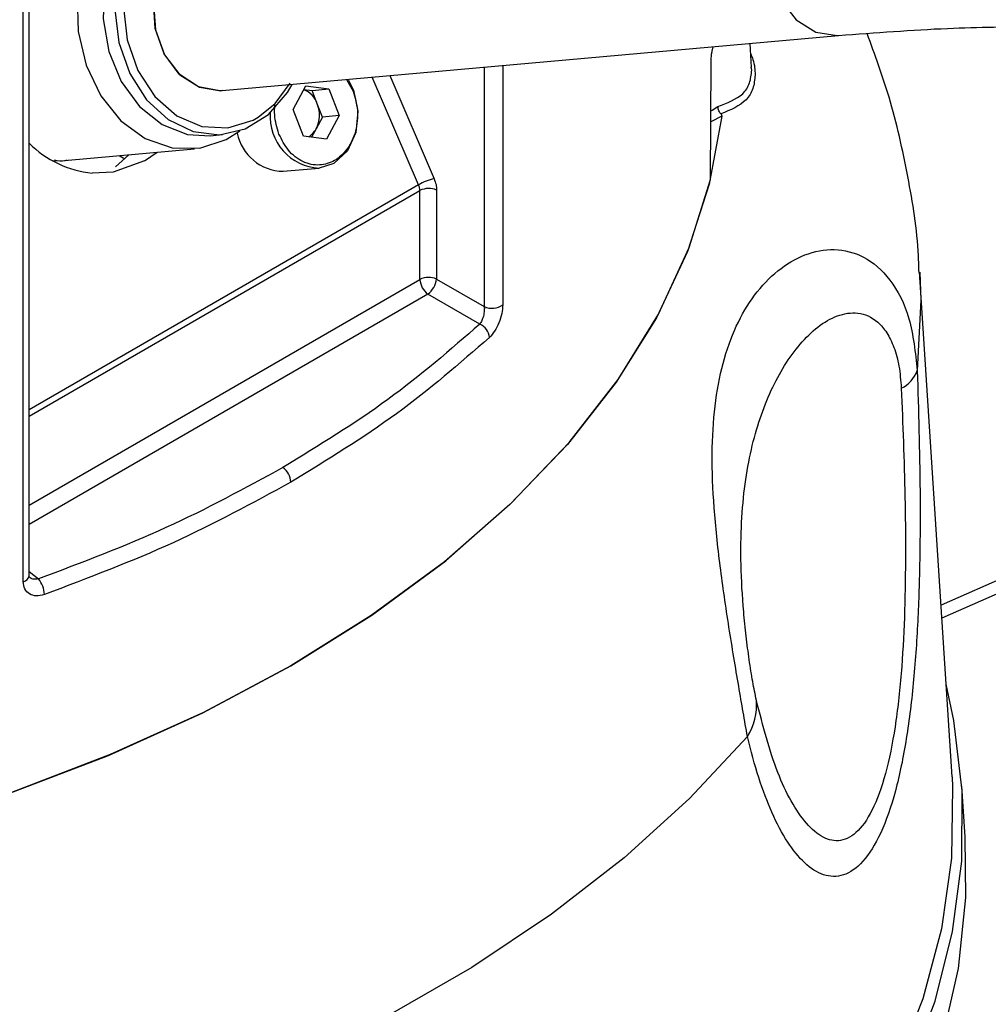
# Model space of a CAD drawing. Header units: inches. Extents: x 0.4 to 16.8, y 0 to 10.8.
# Tile 75 of 102: x 14.618 to 14.747, y 7.863 to 7.994. Entities that reach past the tile are written whole.
import ezdxf

# ---------------------------------------------------------------- set-up
doc = ezdxf.new("R2010")
doc.units = ezdxf.units.IN
doc.header["$MEASUREMENT"] = 0

msp = doc.modelspace()

# ---------------------------------------------------------------- linework, layer by layer
at = {"color": 7, "linetype": 'Continuous'}
for p, q in [((14.61842406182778, 7.919352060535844), (14.61842406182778, 8.287161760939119)), ((14.61920069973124, 7.920157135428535), (14.61920069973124, 8.286724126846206)), ((14.6448536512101, 7.984567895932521), (14.72674106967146, 7.991889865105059)), ((14.70994110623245, 7.989793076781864), (14.71007640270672, 7.990399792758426)), ((14.7151832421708, 7.987660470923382), (14.71497914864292, 7.990838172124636)), ((14.67967100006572, 7.987681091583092), (14.67967100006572, 7.955896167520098)), ((14.68212002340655, 7.987900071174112), (14.68212002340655, 7.956122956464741)), ((14.70972085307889, 7.97278248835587), (14.70981045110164, 7.988454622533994)), ((14.71519503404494, 7.98727462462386), (14.71513326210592, 7.98770141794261)), ((14.67094465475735, 7.972046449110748), (14.66478871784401, 7.986350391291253)), ((14.66710927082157, 7.986557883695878), (14.6730036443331, 7.972861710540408)), ((14.65426394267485, 7.982050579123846), (14.65595127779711, 7.98518487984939)), ((14.65595127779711, 7.98518487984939), (14.65900814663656, 7.984789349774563)), ((14.66134705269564, 7.986042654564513), (14.66225060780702, 7.984500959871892)), ((14.6557079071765, 7.984732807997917), (14.65679814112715, 7.984591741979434)), ((14.65679814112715, 7.984591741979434), (14.65900814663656, 7.984789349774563)), ((14.6574829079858, 7.982826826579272), (14.65679814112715, 7.984591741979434)), ((14.65900814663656, 7.984789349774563), (14.66037768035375, 7.981259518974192)), ((14.65816767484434, 7.981061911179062), (14.6574829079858, 7.982826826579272)), ((14.65563347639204, 7.978520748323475), (14.65426394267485, 7.982050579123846)), ((14.65816767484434, 7.981061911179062), (14.65732400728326, 7.97949476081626)), ((14.66037768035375, 7.981259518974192), (14.65816767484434, 7.981061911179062)), ((14.66037768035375, 7.981259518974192), (14.65869034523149, 7.978125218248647)), ((14.71120773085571, 7.98117595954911), (14.70976460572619, 7.980435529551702)), ((14.64325771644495, 7.97857847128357), (14.64487503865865, 7.978723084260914)), ((14.64539122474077, 7.978064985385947), (14.64720462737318, 7.979211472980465)), ((14.65869034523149, 7.978125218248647), (14.65563347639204, 7.978520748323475)), ((14.65732400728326, 7.97949476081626), (14.65672371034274, 7.978379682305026)), ((14.62390325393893, 7.9752832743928), (14.64118147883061, 7.97682820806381)), ((14.63067929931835, 7.974460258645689), (14.63242852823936, 7.976045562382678)), ((14.63453526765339, 7.975237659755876), (14.63621181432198, 7.976383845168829)), ((14.62232072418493, 7.975255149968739), (14.62390325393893, 7.9752832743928)), ((14.6345352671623, 7.975237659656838), (14.63036908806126, 7.973741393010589)), ((14.63036908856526, 7.973741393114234), (14.62757625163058, 7.973627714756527)), ((14.65295550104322, 7.973853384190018), (14.65772710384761, 7.974280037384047)), ((14.67094465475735, 7.972046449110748), (14.61920069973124, 7.942175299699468)), ((14.61920069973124, 7.941326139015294), (14.67112725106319, 7.971302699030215)), ((14.67112725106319, 7.959494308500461), (14.67112725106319, 7.971302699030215)), ((14.67334164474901, 7.971358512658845), (14.67334164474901, 7.959550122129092)), ((14.74181237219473, 7.893467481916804), (14.73750592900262, 7.960518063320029)), ((14.61920069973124, 7.929517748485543), (14.67112725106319, 7.959494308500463)), ((14.67334164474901, 7.959550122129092), (14.67967100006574, 7.95589616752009)), ((14.67218610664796, 7.957548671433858), (14.61920069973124, 7.926960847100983)), ((14.67907286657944, 7.953572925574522), (14.67218610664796, 7.957548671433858)), ((14.75439478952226, 7.922436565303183), (14.74034934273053, 7.91624659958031)), ((14.75744538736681, 7.922003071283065), (14.74046038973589, 7.914517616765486)), ((14.61923667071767, 7.919943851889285), (14.6192006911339, 7.920160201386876)), ((14.61920069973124, 7.920714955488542), (14.62044017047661, 7.919724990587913)), ((14.74353757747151, 7.885467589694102), (14.74310352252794, 7.892225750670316))]:
    msp.add_line(p, q, dxfattribs=at)
at = {"color": 7, "linetype": 'Continuous', "flags": 128}
for points in [[(14.63801120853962, 8.012283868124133), (14.63731758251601, 8.01219971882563), (14.63380146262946, 8.011047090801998), (14.63068025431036, 8.008770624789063), (14.62816666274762, 8.005525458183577), (14.62643198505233, 8.001532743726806), (14.62559443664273, 7.997064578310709), (14.62571109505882, 7.9924254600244), (14.62677401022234, 7.987931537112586), (14.62871074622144, 7.983889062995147), (14.63138931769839, 7.980573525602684), (14.63462718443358, 7.978210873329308), (14.63820369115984, 7.976962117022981), (14.64187510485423, 7.976912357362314), (14.64539122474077, 7.978064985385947), (14.64539122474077, 7.978064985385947)], [(14.64198234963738, 8.011074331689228), (14.64063215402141, 8.010860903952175), (14.63735511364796, 8.009498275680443), (14.63452852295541, 8.007052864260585), (14.63236201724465, 8.003706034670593), (14.63101627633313, 7.999706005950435), (14.63059110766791, 7.995349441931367), (14.63111804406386, 7.990959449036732), (14.63255800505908, 7.986861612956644), (14.63480419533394, 7.983359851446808), (14.63769002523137, 7.980713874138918), (14.64100146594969, 7.979119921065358), (14.64449292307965, 7.978696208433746), (14.64790545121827, 7.97947416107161), (14.6509859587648, 7.981396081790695), (14.65350597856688, 7.984319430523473), (14.65414622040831, 7.985403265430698)], [(14.64036502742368, 8.010929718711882), (14.63816622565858, 8.010484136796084), (14.63498002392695, 8.008838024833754), (14.63230047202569, 8.006147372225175), (14.63032630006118, 8.002611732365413), (14.62920392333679, 7.99849332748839), (14.62901658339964, 7.994097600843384), (14.62977817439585, 7.989750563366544), (14.63143221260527, 7.985774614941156), (14.63385602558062, 7.982464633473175), (14.63686985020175, 7.980066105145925), (14.64025016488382, 7.978756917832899), (14.64325771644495, 7.97857847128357)], [(14.71996727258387, 8.009897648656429), (14.71833611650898, 8.00702068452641), (14.71760682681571, 8.00357013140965), (14.71786736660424, 7.999962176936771), (14.71908631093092, 7.996631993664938), (14.72111663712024, 7.993981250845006), (14.72371345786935, 7.992329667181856), (14.72656355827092, 7.991876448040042), (14.72672254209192, 7.991888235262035)], [(14.63890282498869, 8.009237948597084), (14.63597493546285, 8.007041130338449), (14.63369118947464, 8.003864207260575), (14.63223660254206, 7.999964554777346), (14.63172901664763, 7.995658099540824), (14.63220955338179, 7.991293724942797), (14.63363928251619, 7.987225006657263), (14.6359023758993, 7.983781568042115), (14.63881549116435, 7.981242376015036), (14.64214262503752, 7.979813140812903), (14.64561423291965, 7.979609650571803), (14.64894906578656, 7.980648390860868), (14.64964710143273, 7.981043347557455)], [(14.6448536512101, 7.984567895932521), (14.64454626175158, 7.984547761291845), (14.64170028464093, 7.985057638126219), (14.63912275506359, 7.986759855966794), (14.63712456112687, 7.989449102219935), (14.63594671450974, 7.992801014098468), (14.63573128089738, 7.99641130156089), (14.63650424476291, 7.999844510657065), (14.63817237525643, 8.002686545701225), (14.64053447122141, 8.004594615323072)], [(14.63807985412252, 8.00257567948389), (14.63644869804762, 7.999698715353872), (14.63571940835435, 7.996248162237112), (14.63597994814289, 7.992640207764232), (14.63719889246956, 7.989310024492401), (14.63922921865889, 7.986659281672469), (14.641826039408, 7.985007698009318), (14.64467613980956, 7.984554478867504), (14.6448536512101, 7.984567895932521)], [(14.64964710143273, 7.981043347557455), (14.6518769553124, 7.982845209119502), (14.65389491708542, 7.985540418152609)], [(14.6615801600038, 7.986063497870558), (14.66228945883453, 7.984645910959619), (14.66289088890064, 7.981842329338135), (14.66260609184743, 7.979006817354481), (14.66147842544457, 7.97657105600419), (14.65967956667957, 7.97490586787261), (14.65772559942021, 7.974279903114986)], [(14.70978104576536, 7.981889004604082), (14.70996136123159, 7.981995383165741), (14.71071459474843, 7.982474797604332)], [(14.71120773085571, 7.98117595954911), (14.70955917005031, 7.97212934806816), (14.70666248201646, 7.963187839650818), (14.70253622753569, 7.954408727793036), (14.69720684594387, 7.945848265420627), (14.69070848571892, 7.937561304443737), (14.6830827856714, 7.929600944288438), (14.67437860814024, 7.922018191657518), (14.66465172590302, 7.914861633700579), (14.65396446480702, 7.908177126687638), (14.64238530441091, 7.902007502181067), (14.62998843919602, 7.896392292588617), (14.6168533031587, 7.89136747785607), (14.60306406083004, 7.886965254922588), (14.58870906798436, 7.883213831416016), (14.57388030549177, 7.880137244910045), (14.55867278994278, 7.877755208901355), (14.54318396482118, 7.876082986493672), (14.52751307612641, 7.875131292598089)], [(14.63118108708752, 7.975934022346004), (14.63169115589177, 7.975628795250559), (14.6318856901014, 7.975544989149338)], [(14.54205257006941, 7.875989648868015), (14.55769738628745, 7.877627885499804), (14.57306213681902, 7.879989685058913), (14.58804657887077, 7.883059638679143), (14.60255295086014, 7.886817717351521), (14.61648661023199, 7.89123940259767), (14.62975665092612, 7.896295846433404), (14.6422764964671, 7.901954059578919), (14.65396446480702, 7.908177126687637), (14.66474430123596, 7.914924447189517), (14.6745456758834, 7.922152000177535), (14.68330464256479, 7.92981263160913), (14.6909640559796, 7.937856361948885), (14.69747394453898, 7.94623071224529), (14.70279183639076, 7.954881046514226), (14.70688303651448, 7.963750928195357), (14.70972085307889, 7.97278248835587)], [(14.73751053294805, 7.960445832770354), (14.73765250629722, 7.956731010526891), (14.73718824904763, 7.947392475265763)], [(14.6975216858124, 7.808164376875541), (14.70257861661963, 7.812211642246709), (14.71132864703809, 7.820083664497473), (14.71909034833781, 7.828293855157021), (14.72582469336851, 7.836800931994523), (14.73149782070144, 7.845562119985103), (14.73608120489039, 7.854533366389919), (14.73955179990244, 7.863669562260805), (14.74189215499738, 7.872924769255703), (14.74309050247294, 7.88225245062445), (14.7431408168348, 7.891605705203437), (14.74204284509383, 7.900937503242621), (14.74102347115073, 7.905750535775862)], [(14.71462898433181, 7.898789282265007), (14.70694275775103, 7.890567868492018), (14.69824344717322, 7.882690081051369), (14.68857691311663, 7.875197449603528), (14.67799411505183, 7.868129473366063), (14.66655084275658, 7.861523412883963), (14.65430742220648, 7.855414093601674), (14.64132839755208, 7.849833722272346), (14.62768219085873, 7.844811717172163), (14.61344074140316, 7.840374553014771)], [(14.74181237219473, 7.893467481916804), (14.74188995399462, 7.892053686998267), (14.74173351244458, 7.882645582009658), (14.74040917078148, 7.873268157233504), (14.73792374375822, 7.863969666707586), (14.73429002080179, 7.854797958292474), (14.72952670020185, 7.845800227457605), (14.72365829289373, 7.837022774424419), (14.71671499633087, 7.828510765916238), (14.70873253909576, 7.820308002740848), (14.69975199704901, 7.812456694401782), (14.68981958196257, 7.804997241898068), (14.67898640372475, 7.797968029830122)], [(14.71302469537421, 7.814493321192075), (14.7206852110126, 7.822826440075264), (14.72729643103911, 7.831453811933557), (14.73282466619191, 7.840331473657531), (14.73724174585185, 7.849414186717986), (14.74052516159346, 7.85865566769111), (14.74265818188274, 7.868008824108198), (14.74362993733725, 7.877425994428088), (14.74353757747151, 7.885467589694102)]]:
    msp.add_lwpolyline(points, dxfattribs=at)
at = {"color": 7, "linetype": 'Continuous'}
for centre, radius, start, end in [((14.65461802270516, 7.981867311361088), 0.003021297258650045, 18.51686919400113, 69.28642112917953), ((14.65370189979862, 7.981337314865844), 0.004063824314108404, 333.0377106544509, 21.50174442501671), ((14.65808069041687, 7.981129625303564), 0.006858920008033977, 175.887995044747, 267.0324315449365), ((14.65305507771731, 7.980209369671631), 0.006356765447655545, 191.5548698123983, 269.1024434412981), ((14.65487091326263, 7.980765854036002), 0.002762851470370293, 302.2313847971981, 332.6086523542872), ((14.6289648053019, 7.987431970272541), 0.01387391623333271, 225.2693941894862, 264.2560063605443), ((14.67406428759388, 7.967175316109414), 0.00578446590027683, 100.5655680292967, 122.636827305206), ((14.67229230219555, 7.969035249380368), 0.002549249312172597, 65.69285179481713, 117.1948085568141), ((14.67229230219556, 7.95722685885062), 0.002549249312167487, 65.6928517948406, 117.194808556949), ((14.67367310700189, 7.959618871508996), 0.002548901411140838, 182.8011199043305, 234.3107575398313), ((14.67035099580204, 7.959942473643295), 0.003016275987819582, 307.4741065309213, 352.5258933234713), ((14.68070482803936, 7.958068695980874), 0.002405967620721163, 244.5519073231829, 306.0295320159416), ((14.67819051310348, 7.95159062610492), 0.00216980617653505, 5.133774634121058, 66.00538210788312), ((14.73339535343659, 7.948716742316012), 0.004017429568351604, 294.632913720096, 340.7536541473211), ((14.65141860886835, 7.932442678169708), 0.002548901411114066, 2.801119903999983, 54.31075754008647), ((14.61824514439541, 7.920301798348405), 0.0009664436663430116, 280.6686946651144, 351.3912797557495), ((14.61805041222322, 7.91763331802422), 0.003175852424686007, 0.3444785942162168, 41.19453441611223), ((14.70792899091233, 7.902999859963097), 0.007913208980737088, 327.8528954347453, 4.29026804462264)]:
    msp.add_arc(centre, radius, start, end, dxfattribs=at)
for points, knots in [([(15.07917999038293, 7.867074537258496), (15.07906257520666, 7.871516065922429), (15.07884325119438, 7.879812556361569), (15.07716950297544, 7.891066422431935), (15.07496350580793, 7.900444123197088), (15.07238613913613, 7.908406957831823), (15.06946828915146, 7.915570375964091), (15.06545357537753, 7.923665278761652), (15.05981546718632, 7.932744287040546), (15.05204538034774, 7.942501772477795), (15.0430616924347, 7.951430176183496), (15.03362798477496, 7.959024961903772), (15.02413804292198, 7.965421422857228), (15.01425176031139, 7.971095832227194), (15.00416581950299, 7.976015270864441), (14.99402673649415, 7.980272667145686), (14.98399584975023, 7.983953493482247), (14.97350967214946, 7.987299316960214), (14.96240831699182, 7.990372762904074), (14.94997771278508, 7.993353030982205), (14.93542207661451, 7.996295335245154), (14.91908474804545, 7.998987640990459), (14.90305178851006, 8.00113089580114), (14.88739886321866, 8.00286351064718), (14.87200846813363, 8.004299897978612), (14.85554091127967, 8.005620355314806), (14.84049653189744, 8.006729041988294), (14.82725452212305, 8.00773910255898), (14.81760941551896, 8.008597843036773), (14.80943737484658, 8.009405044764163), (14.80188646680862, 8.010191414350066), (14.79365276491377, 8.011073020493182), (14.78476791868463, 8.011997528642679), (14.77521131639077, 8.01287853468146), (14.76482202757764, 8.013588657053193), (14.75326784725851, 8.013946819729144), (14.74013579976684, 8.013796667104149), (14.73015069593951, 8.013039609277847), (14.72488625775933, 8.012640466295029)], [0, 0, 0, 0, 0.03068698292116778, 0.05732131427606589, 0.08013767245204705, 0.09931080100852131, 0.1172648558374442, 0.1357619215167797, 0.1645506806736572, 0.1944887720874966, 0.2254415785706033, 0.2544157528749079, 0.2793709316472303, 0.3048351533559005, 0.3321388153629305, 0.3545449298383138, 0.377077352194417, 0.4014133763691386, 0.4250286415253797, 0.4497300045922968, 0.4806438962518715, 0.5154558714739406, 0.5486710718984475, 0.5759098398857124, 0.6069770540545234, 0.637869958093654, 0.6712291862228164, 0.6952090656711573, 0.718273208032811, 0.7340277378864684, 0.7526562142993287, 0.7746988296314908, 0.8005737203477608, 0.8307176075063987, 0.8655141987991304, 0.9052378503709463, 0.9500386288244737, 1, 1, 1, 1]), ([(14.72674046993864, 7.991889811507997), (14.73163317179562, 7.992261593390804), (14.74083227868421, 7.992960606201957), (14.75279772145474, 7.99310876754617), (14.76312106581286, 7.992810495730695), (14.77219417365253, 7.992222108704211), (14.77994463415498, 7.991538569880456), (14.78657927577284, 7.990874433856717), (14.79247073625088, 7.990254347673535), (14.79960274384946, 7.989492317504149), (14.80879402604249, 7.988527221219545), (14.82090699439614, 7.98737923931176), (14.83378091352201, 7.986340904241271), (14.84610615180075, 7.985427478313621), (14.85695310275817, 7.98460505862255), (14.86790644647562, 7.983723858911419), (14.88051869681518, 7.982603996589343), (14.89479865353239, 7.981122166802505), (14.90973340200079, 7.979263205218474), (14.92484339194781, 7.976987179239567), (14.93912756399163, 7.974356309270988), (14.95179297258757, 7.971547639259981), (14.96273690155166, 7.968714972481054), (14.97284465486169, 7.965699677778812), (14.98230273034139, 7.962440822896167), (14.99167622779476, 7.958731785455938), (15.00099818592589, 7.954467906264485), (15.00960250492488, 7.949825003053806), (15.01720459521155, 7.945036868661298), (15.02401943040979, 7.940091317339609), (15.03086827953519, 7.934245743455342), (15.03714027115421, 7.927768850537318), (15.0417701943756, 7.921896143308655), (15.04489616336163, 7.917235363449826), (15.0469622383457, 7.913785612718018), (15.04894902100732, 7.910091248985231), (15.05093467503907, 7.905880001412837), (15.05300277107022, 7.900670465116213), (15.05498337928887, 7.894455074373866), (15.05674336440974, 7.88681700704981), (15.05807833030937, 7.877599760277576), (15.05825293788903, 7.870754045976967), (15.05834665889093, 7.867079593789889)], [0, 0, 0, 0, 0.05092266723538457, 0.09574322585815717, 0.1347136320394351, 0.1681212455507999, 0.1963226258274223, 0.2161331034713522, 0.2333924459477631, 0.2507607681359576, 0.2776860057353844, 0.306054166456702, 0.3362844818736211, 0.3629202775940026, 0.3835559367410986, 0.4032760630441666, 0.4299865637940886, 0.4607385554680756, 0.4912291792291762, 0.5230966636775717, 0.5566978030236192, 0.5843872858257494, 0.607855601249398, 0.6318841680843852, 0.6557300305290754, 0.6770979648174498, 0.7031671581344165, 0.7300905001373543, 0.749995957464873, 0.7715371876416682, 0.7956168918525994, 0.8217663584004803, 0.845128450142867, 0.857686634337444, 0.8686899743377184, 0.8788077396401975, 0.8927614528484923, 0.9074086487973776, 0.9252555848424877, 0.9464609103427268, 0.971262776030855, 1, 1, 1, 1]), ([(14.73742606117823, 7.960411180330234), (14.73740591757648, 7.96115456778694), (14.7372898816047, 7.965436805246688), (14.73601978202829, 7.973249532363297), (14.73382940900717, 7.983142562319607), (14.7315589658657, 7.989338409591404), (14.73053309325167, 7.992137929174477)], [0, 0, 0, 0, 0.06850747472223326, 0.3946330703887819, 0.7264721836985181, 0.9999999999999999, 0.9999999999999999, 0.9999999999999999, 0.9999999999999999]), ([(14.70981045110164, 7.988454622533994), (14.70981244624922, 7.98855304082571), (14.70981643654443, 7.988749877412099), (14.70984068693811, 7.989088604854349), (14.70987507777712, 7.989410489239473), (14.70991074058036, 7.989649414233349), (14.70993312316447, 7.989755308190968), (14.70994110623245, 7.989793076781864)], [0, 0, 0, 0, 0.2195684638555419, 0.4391369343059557, 0.6587051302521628, 0.8782723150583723, 1, 1, 1, 1]), ([(14.71506880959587, 7.989442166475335), (14.71516990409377, 7.989200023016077), (14.71558982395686, 7.988194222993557), (14.71562251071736, 7.987310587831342), (14.71564732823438, 7.986639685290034)], [0, 0, 0, 0, 0.2407471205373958, 1, 1, 1, 1]), ([(14.71071459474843, 7.982474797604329), (14.711952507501, 7.982935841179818), (14.71382536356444, 7.983633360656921), (14.71501456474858, 7.985485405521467), (14.71513593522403, 7.986688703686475), (14.71519503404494, 7.98727462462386)], [0, 0, 0, 0, 0.5000762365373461, 0.7565725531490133, 1, 1, 1, 1]), ([(14.71564732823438, 7.986639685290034), (14.71558669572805, 7.986018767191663), (14.71546435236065, 7.9847658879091), (14.71426130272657, 7.982801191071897), (14.71236527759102, 7.982002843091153), (14.71110481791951, 7.981472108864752)], [0, 0, 0, 0, 0.2477537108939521, 0.4999137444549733, 1, 1, 1, 1]), ([(14.66225060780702, 7.984500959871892), (14.66249433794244, 7.983663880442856), (14.66287076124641, 7.982371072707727), (14.66283144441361, 7.980535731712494), (14.66258590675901, 7.979158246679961), (14.66212209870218, 7.97787944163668), (14.66127032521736, 7.976450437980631), (14.65984553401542, 7.975147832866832), (14.65811592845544, 7.974629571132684), (14.65666990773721, 7.974732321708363), (14.65556471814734, 7.975105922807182), (14.65453621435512, 7.975747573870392), (14.653347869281, 7.976874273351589), (14.65276717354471, 7.978048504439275), (14.65239101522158, 7.978809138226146)], [0, 0, 0, 0, 0.1197214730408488, 0.1849010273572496, 0.2500000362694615, 0.3151795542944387, 0.3802785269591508, 0.4999999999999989, 0.619721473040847, 0.684901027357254, 0.7500000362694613, 0.8151795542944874, 0.8802785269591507, 1, 1, 1, 1]), ([(14.65239101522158, 7.978809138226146), (14.65213818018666, 7.979647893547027), (14.65175957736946, 7.980903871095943), (14.65182342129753, 7.982209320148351), (14.65184462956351, 7.982642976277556)], [0, 0, 0, 0, 0.6678107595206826, 1, 1, 1, 1]), ([(14.71110481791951, 7.981472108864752), (14.71105680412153, 7.981525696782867), (14.71095218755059, 7.981642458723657), (14.7108230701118, 7.981876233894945), (14.71072118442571, 7.982167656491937), (14.71071688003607, 7.982368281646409), (14.71071459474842, 7.982474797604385)], [0, 0, 0, 0, 0.1970870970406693, 0.4294302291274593, 0.6970729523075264, 0.9999999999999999, 0.9999999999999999, 0.9999999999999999, 0.9999999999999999]), ([(14.71110481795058, 7.981472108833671), (14.71112604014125, 7.98144727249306), (14.71117537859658, 7.981389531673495), (14.71121157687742, 7.981284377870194), (14.71120915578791, 7.981216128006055), (14.71120773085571, 7.98117595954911)], [0, 0, 0, 0, 0.2369691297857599, 0.5509181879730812, 1, 1, 1, 1]), ([(14.62255000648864, 7.975367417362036), (14.62304092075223, 7.975281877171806), (14.6236164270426, 7.975181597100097), (14.62416811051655, 7.975331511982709), (14.62424920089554, 7.975353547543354)], [0, 0, 0, 0, 0.853012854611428, 1, 1, 1, 1]), ([(14.67112725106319, 7.971302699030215), (14.67111938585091, 7.971422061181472), (14.67110345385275, 7.97166384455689), (14.6709980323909, 7.97191784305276), (14.67094465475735, 7.972046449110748)], [0, 0, 0, 0, 0.4936739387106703, 1, 1, 1, 1]), ([(14.6730036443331, 7.972861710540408), (14.67310172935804, 7.972602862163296), (14.673297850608, 7.972085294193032), (14.67332704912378, 7.971600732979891), (14.67334164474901, 7.971358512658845)], [0, 0, 0, 0, 0.5001244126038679, 1, 1, 1, 1]), ([(14.71462898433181, 7.898789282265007), (14.71425258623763, 7.900936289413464), (14.71349941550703, 7.905232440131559), (14.71215681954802, 7.913301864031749), (14.71095224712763, 7.921462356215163), (14.71012206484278, 7.929276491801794), (14.70984703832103, 7.93640008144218), (14.71021666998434, 7.942802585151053), (14.71127510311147, 7.948466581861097), (14.7130396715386, 7.953403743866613), (14.71549123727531, 7.957561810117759), (14.71857900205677, 7.960820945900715), (14.72219926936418, 7.962977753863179), (14.72614599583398, 7.963740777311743), (14.73014725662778, 7.962782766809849), (14.73371396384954, 7.9597492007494), (14.73640871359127, 7.954596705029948), (14.73692815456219, 7.949796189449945), (14.73718824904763, 7.947392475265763)], [0, 0, 0, 0, 0.06262584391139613, 0.1253140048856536, 0.188013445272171, 0.2505155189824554, 0.3131518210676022, 0.3751069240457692, 0.4375789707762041, 0.4998102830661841, 0.5620570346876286, 0.6248191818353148, 0.6874383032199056, 0.7500270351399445, 0.8120442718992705, 0.8746904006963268, 0.9372549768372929, 1, 1, 1, 1]), ([(14.68212002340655, 7.956122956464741), (14.68209324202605, 7.955743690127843), (14.68203969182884, 7.954985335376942), (14.68163296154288, 7.953717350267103), (14.6810521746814, 7.952558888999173), (14.68058557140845, 7.952043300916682), (14.68035161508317, 7.951784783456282)], [0, 0, 0, 0, 0.24995388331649, 0.4997905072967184, 0.7491934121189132, 1, 1, 1, 1]), ([(14.67967100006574, 7.95589616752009), (14.67967632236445, 7.955719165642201), (14.67968482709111, 7.955436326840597), (14.67962677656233, 7.95499508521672), (14.67952999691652, 7.954537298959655), (14.67935276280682, 7.953998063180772), (14.67916629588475, 7.953714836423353), (14.67907286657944, 7.953572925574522)], [0, 0, 0, 0, 0.2213499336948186, 0.3537044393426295, 0.500379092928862, 0.7496647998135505, 1, 1, 1, 1]), ([(14.71582002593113, 7.903591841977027), (14.71565498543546, 7.90439379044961), (14.71532419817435, 7.906001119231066), (14.71485698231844, 7.90895745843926), (14.71444499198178, 7.912119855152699), (14.71400890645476, 7.91641481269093), (14.71371249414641, 7.92166269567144), (14.71381379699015, 7.929198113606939), (14.71492776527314, 7.937204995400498), (14.71759167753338, 7.945024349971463), (14.72145207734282, 7.951266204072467), (14.72562572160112, 7.954669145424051), (14.7293102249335, 7.95528475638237), (14.73159707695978, 7.954339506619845), (14.73317453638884, 7.952507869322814), (14.73414272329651, 7.950539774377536), (14.73483185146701, 7.948046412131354), (14.73499048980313, 7.946058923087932), (14.73506983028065, 7.945064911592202)], [0, 0, 0, 0, 0.0320446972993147, 0.06422652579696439, 0.09605935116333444, 0.1278823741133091, 0.190531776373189, 0.2526041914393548, 0.3761728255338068, 0.5000626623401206, 0.6232209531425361, 0.7473287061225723, 0.8092757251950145, 0.8718338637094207, 0.903619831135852, 0.9355353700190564, 0.9677590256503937, 0.9999999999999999, 0.9999999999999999, 0.9999999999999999, 0.9999999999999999]), ([(14.67907286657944, 7.953572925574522), (14.67514643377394, 7.950154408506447), (14.66729390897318, 7.943317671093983), (14.65770157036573, 7.937447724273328), (14.65290560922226, 7.934512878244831)], [0, 0, 0, 0, 0.5000217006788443, 1, 1, 1, 1]), ([(14.68035161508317, 7.951784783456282), (14.67638428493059, 7.948331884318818), (14.66846512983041, 7.941439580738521), (14.65879170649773, 7.935520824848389), (14.65396446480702, 7.932567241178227)], [0, 0, 0, 0, 0.5009789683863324, 1, 1, 1, 1]), ([(14.73718824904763, 7.947392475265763), (14.73735119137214, 7.942086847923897), (14.73759820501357, 7.93404374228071), (14.7375628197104, 7.922916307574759), (14.73731751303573, 7.914519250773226), (14.73677351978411, 7.906297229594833), (14.73581916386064, 7.898405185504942), (14.73437042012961, 7.891356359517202), (14.73240369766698, 7.885700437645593), (14.73001066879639, 7.881895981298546), (14.72738302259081, 7.880108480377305), (14.72472816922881, 7.880188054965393), (14.72222152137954, 7.881814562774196), (14.71990164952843, 7.884677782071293), (14.71785951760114, 7.888552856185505), (14.71604924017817, 7.893259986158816), (14.71510796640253, 7.896924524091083), (14.71462898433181, 7.898789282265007)], [0, 0, 0, 0, 0.1238742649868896, 0.1877881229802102, 0.2485045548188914, 0.3110544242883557, 0.3737720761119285, 0.4365034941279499, 0.499156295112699, 0.5617481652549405, 0.6245477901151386, 0.6873428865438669, 0.7497716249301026, 0.8105932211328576, 0.8746347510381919, 0.9362059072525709, 1, 1, 1, 1]), ([(14.73506983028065, 7.945064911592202), (14.73526138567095, 7.940291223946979), (14.73554819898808, 7.933143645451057), (14.73565355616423, 7.923127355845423), (14.73555168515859, 7.915558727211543), (14.73518094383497, 7.908033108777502), (14.73444287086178, 7.900836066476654), (14.73323348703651, 7.894376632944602), (14.73150948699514, 7.889247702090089), (14.72936409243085, 7.885975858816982), (14.72700912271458, 7.884707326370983), (14.72465362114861, 7.885208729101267), (14.7224265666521, 7.887114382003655), (14.72041017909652, 7.89011340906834), (14.717991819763, 7.895201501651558), (14.71669064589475, 7.900228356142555), (14.71582002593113, 7.903591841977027)], [0, 0, 0, 0, 0.1253704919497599, 0.18771555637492, 0.2506085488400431, 0.3130662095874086, 0.3754209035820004, 0.4374791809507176, 0.499278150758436, 0.5610136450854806, 0.623148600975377, 0.685547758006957, 0.7479116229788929, 0.8107509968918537, 0.8733728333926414, 1, 1, 1, 1]), ([(14.65290560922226, 7.934512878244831), (14.64784492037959, 7.931757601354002), (14.63772310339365, 7.926246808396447), (14.62620131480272, 7.921898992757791), (14.62044017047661, 7.919724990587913)], [0, 0, 0, 0, 0.4999782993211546, 1, 1, 1, 1]), ([(14.65396446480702, 7.932567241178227), (14.64887129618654, 7.92979389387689), (14.6386649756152, 7.924236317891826), (14.62704671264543, 7.91984991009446), (14.62122620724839, 7.917652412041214)], [0, 0, 0, 0, 0.4990210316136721, 1, 1, 1, 1]), ([(14.62044017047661, 7.919724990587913), (14.62024023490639, 7.919698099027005), (14.61984115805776, 7.919644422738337), (14.61943575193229, 7.91978063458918), (14.61927323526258, 7.919923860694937), (14.61924187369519, 7.919951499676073)], [0, 0, 0, 0, 0.4475884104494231, 0.8933986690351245, 1, 1, 1, 1]), ([(14.62122620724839, 7.917652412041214), (14.62086156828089, 7.917564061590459), (14.6201325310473, 7.917387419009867), (14.61920938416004, 7.917678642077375), (14.61855766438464, 7.918336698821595), (14.6184686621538, 7.919013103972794), (14.61842406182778, 7.919352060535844)], [0, 0, 0, 0, 0.250077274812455, 0.4999894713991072, 0.749437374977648, 1, 1, 1, 1])]:
    msp.add_open_spline(points, degree=3, knots=knots, dxfattribs=at)

doc.saveas('drawing.dxf')
